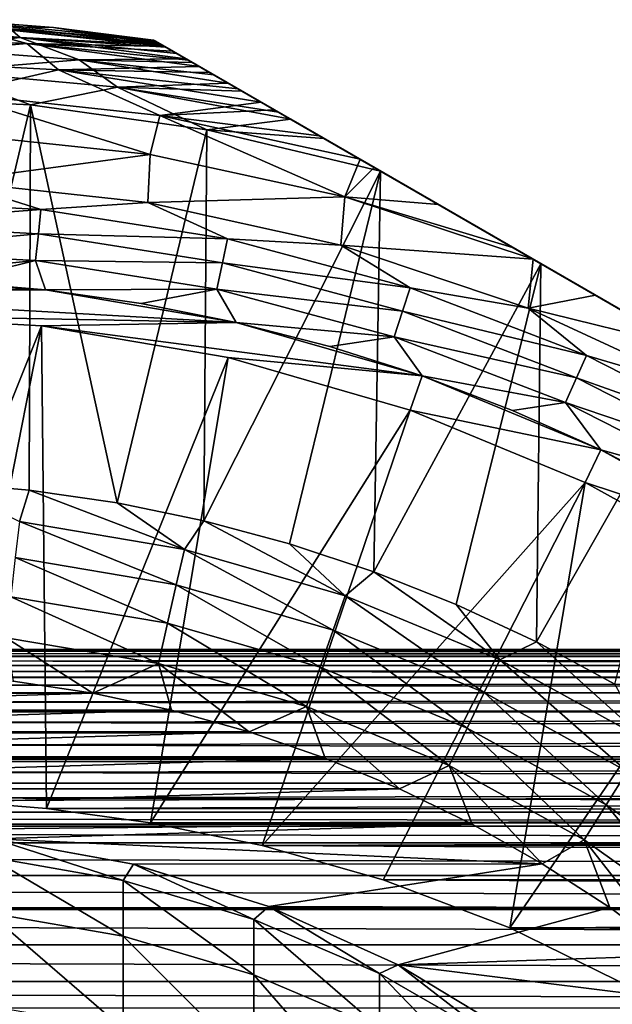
# Model space of a CAD drawing. Header units: metres. Extents: x -99 to 99, y -314 to 25.
# Tile 171 of 256: x 1.85 to 8.41, y 11.07 to 21.97. Entities that reach past the tile are written whole.
import ezdxf

# ---------------------------------------------------------------- set-up
doc = ezdxf.new("R2010")
doc.units = ezdxf.units.M
doc.layers.add('solid_K2442E1000C35', color=7, linetype='CONTINUOUS')

msp = doc.modelspace()

# ---------------------------------------------------------------- linework, layer by layer
at = {"layer": 'solid_K2442E1000C35'}
for points in [[(0, 21.963064, 109.726662), (0.000001, 21.853024, 110.18486), (1.856758, 21.774, 110.18486)], [(1.719445, 21.895655, 109.726662), (0, 21.963064, 109.726662), (1.856758, 21.774, 110.18486)], [(1.933383, 21.708168, 91.98468), (0, 21.794094, 91.98468), (1.159222, 21.917957, 92.823189)], [(1.115605, 21.971697, 93.669998), (3.335342, 21.745701, 109.257362), (3.335342, 21.745701, 93.669998)], [(2.22834, 21.886856, 109.257362), (3.335342, 21.745701, 109.257362), (1.115605, 21.971697, 93.669998)], [(1.159222, 21.917957, 92.823189), (1.115605, 21.971697, 93.669998), (3.335342, 21.745701, 93.669998)], [(1.115605, 21.971697, 109.257362), (2.22834, 21.886856, 109.257362), (1.115605, 21.971697, 93.669998)], [(1.719445, 21.895655, 109.726662), (2.22834, 21.886856, 109.257362), (1.115605, 21.971697, 109.257362)], [(1.159222, 21.917957, 92.823189), (3.335342, 21.745701, 93.669998), (3.35803, 21.732601, 93.305489)], [(1.159222, 21.917957, 92.823189), (3.35803, 21.732601, 93.305489), (3.427097, 21.692726, 92.939346)], [(1.159222, 21.917957, 92.823189), (3.427097, 21.692726, 92.939346), (3.458761, 21.674444, 92.823952)], [(1.933383, 21.708168, 91.98468), (1.159222, 21.917957, 92.823189), (3.458761, 21.674444, 92.823952)], [(1.856758, 21.774, 110.18486), (0.000001, 21.853024, 110.18486), (0.838935, 21.656347, 110.620171)], [(1.719445, 21.895655, 109.726662), (3.423477, 21.694815, 109.725441), (2.22834, 21.886856, 109.257362)], [(1.719445, 21.895655, 109.726662), (1.856758, 21.774, 110.18486), (3.423477, 21.694815, 109.725441)], [(2.22834, 21.886856, 109.257362), (3.423477, 21.694815, 109.725441), (3.393645, 21.71204, 109.638763)], [(2.22834, 21.886856, 109.257362), (3.393645, 21.71204, 109.638763), (3.349614, 21.737461, 109.446709)], [(2.22834, 21.886856, 109.257362), (3.349614, 21.737461, 109.446709), (3.335342, 21.745701, 109.257362)], [(0, 21.538799, 91.171173), (0, 21.794094, 91.98468), (1.933383, 21.708168, 91.98468)], [(2.282011, 21.41757, 91.171173), (0, 21.538799, 91.171173), (1.933383, 21.708168, 91.98468)], [(1.856758, 21.774, 110.18486), (0.838935, 21.656347, 110.620171), (2.511774, 21.526546, 110.620171)], [(1.856758, 21.774, 110.18486), (3.692585, 21.539446, 110.182915), (3.591561, 21.597773, 110.046455)], [(1.856758, 21.774, 110.18486), (2.511774, 21.526546, 110.620171), (3.692585, 21.539446, 110.182915)], [(1.856758, 21.774, 110.18486), (3.591561, 21.597773, 110.046455), (3.47182, 21.666904, 109.837929)], [(1.856758, 21.774, 110.18486), (3.47182, 21.666904, 109.837929), (3.423477, 21.694815, 109.725441)], [(1.933383, 21.708168, 91.98468), (3.458761, 21.674444, 92.823952), (3.546147, 21.623993, 92.568748)], [(1.933383, 21.708168, 91.98468), (3.546147, 21.623993, 92.568748), (3.720422, 21.523375, 92.193611)], [(1.933383, 21.708168, 91.98468), (3.720422, 21.523375, 92.193611), (3.842226, 21.453051, 91.985847)], [(2.282011, 21.41757, 91.171173), (1.933383, 21.708168, 91.98468), (3.842226, 21.453051, 91.985847)], [(3.335342, 21.745701, 109.257362), (17.164658, 13.761341, 109.257362), (17.164658, 13.761341, 93.669998)], [(3.335342, 21.745701, 109.257362), (3.349614, 21.737461, 109.446709), (17.164658, 13.761341, 109.257362)], [(3.335342, 21.745701, 93.669998), (3.335342, 21.745701, 109.257362), (17.164658, 13.761341, 93.669998)], [(17.14197, 13.77444, 93.305489), (3.335342, 21.745701, 93.669998), (17.164658, 13.761341, 93.669998)], [(17.14197, 13.77444, 93.305489), (3.35803, 21.732601, 93.305489), (3.335342, 21.745701, 93.669998)], [(3.349614, 21.737461, 109.446709), (17.150383, 13.769583, 109.446724), (17.164658, 13.761341, 109.257362)], [(3.349614, 21.737461, 109.446709), (3.393645, 21.71204, 109.638763), (17.150383, 13.769583, 109.446724)], [(17.072903, 13.814316, 92.939346), (3.427097, 21.692726, 92.939346), (3.35803, 21.732601, 93.305489)], [(17.14197, 13.77444, 93.305489), (17.072903, 13.814316, 92.939346), (3.35803, 21.732601, 93.305489)], [(3.393645, 21.71204, 109.638763), (17.106352, 13.795004, 109.638771), (17.150383, 13.769583, 109.446724)], [(3.393645, 21.71204, 109.638763), (3.423477, 21.694815, 109.725441), (17.106352, 13.795004, 109.638771)], [(3.423477, 21.694815, 109.725441), (17.076525, 13.812225, 109.725441), (17.106352, 13.795004, 109.638771)], [(3.423477, 21.694815, 109.725441), (3.47182, 21.666904, 109.837929), (17.076525, 13.812225, 109.725441)], [(17.041239, 13.832598, 92.823952), (3.458761, 21.674444, 92.823952), (3.427097, 21.692726, 92.939346)], [(17.072903, 13.814316, 92.939346), (17.041239, 13.832598, 92.823952), (3.427097, 21.692726, 92.939346)], [(2.511774, 21.526546, 110.620171), (0.838935, 21.656347, 110.620171), (0.981336, 21.403734, 111.021858)], [(16.953854, 13.88305, 92.568748), (3.546147, 21.623993, 92.568748), (3.458761, 21.674444, 92.823952)], [(17.041239, 13.832598, 92.823952), (16.953854, 13.88305, 92.568748), (3.458761, 21.674444, 92.823952)], [(3.47182, 21.666904, 109.837929), (17.028173, 13.84014, 109.837944), (17.076525, 13.812225, 109.725441)], [(3.47182, 21.666904, 109.837929), (3.591561, 21.597773, 110.046455), (17.028173, 13.84014, 109.837944)], [(16.779579, 13.983667, 92.193611), (3.720422, 21.523375, 92.193611), (3.546147, 21.623993, 92.568748)], [(16.953854, 13.88305, 92.568748), (16.779579, 13.983667, 92.193611), (3.546147, 21.623993, 92.568748)], [(3.591561, 21.597773, 110.046455), (16.908442, 13.909267, 110.046448), (17.028173, 13.84014, 109.837944)], [(3.591561, 21.597773, 110.046455), (3.692585, 21.539446, 110.182915), (16.908442, 13.909267, 110.046448)], [(1.139629, 21.155821, 90.394745), (0, 21.538799, 91.171173), (2.282011, 21.41757, 91.171173)], [(2.511774, 21.526546, 110.620171), (0.981336, 21.403734, 111.021858), (2.935784, 21.224138, 111.021858)], [(2.511774, 21.526546, 110.620171), (3.763792, 21.498335, 110.266121), (3.692585, 21.539446, 110.182915)], [(2.511774, 21.526546, 110.620171), (4.158151, 21.270651, 110.618904), (4.001058, 21.361349, 110.494965)], [(2.511774, 21.526546, 110.620171), (2.935784, 21.224138, 111.021858), (4.158151, 21.270651, 110.618904)], [(2.511774, 21.526546, 110.620171), (4.001058, 21.361349, 110.494965), (3.763792, 21.498335, 110.266121)], [(3.692585, 21.539446, 110.182915), (16.807413, 13.967597, 110.182915), (16.908442, 13.909267, 110.046448)], [(3.692585, 21.539446, 110.182915), (3.763792, 21.498335, 110.266121), (16.807413, 13.967597, 110.182915)], [(16.657774, 14.05399, 91.985847), (3.842226, 21.453051, 91.985847), (3.720422, 21.523375, 92.193611)], [(16.779579, 13.983667, 92.193611), (16.657774, 14.05399, 91.985847), (3.720422, 21.523375, 92.193611)], [(3.763792, 21.498335, 110.266121), (16.736227, 14.008696, 110.266098), (16.807413, 13.967597, 110.182915)], [(3.763792, 21.498335, 110.266121), (4.001058, 21.361349, 110.494965), (16.736227, 14.008696, 110.266098)], [(0.981336, 21.403734, 111.021858), (0.000001, 21.121321, 111.378677), (1.971577, 21.0291, 111.378677)], [(2.935784, 21.224138, 111.021858), (0.981336, 21.403734, 111.021858), (1.971577, 21.0291, 111.378677)], [(3.405696, 20.910973, 90.394745), (1.139629, 21.155821, 90.394745), (2.282011, 21.41757, 91.171173)], [(2.282011, 21.41757, 91.171173), (3.842226, 21.453051, 91.985847), (3.958447, 21.38595, 91.813126)], [(2.282011, 21.41757, 91.171173), (3.958447, 21.38595, 91.813126), (4.270464, 21.205807, 91.428726)], [(2.282011, 21.41757, 91.171173), (4.270464, 21.205807, 91.428726), (4.526311, 21.058094, 91.17173)], [(3.405696, 20.910973, 90.394745), (2.282011, 21.41757, 91.171173), (4.526311, 21.058094, 91.17173)], [(16.541553, 14.121091, 91.813126), (3.958447, 21.38595, 91.813126), (3.842226, 21.453051, 91.985847)], [(16.657774, 14.05399, 91.985847), (16.541553, 14.121091, 91.813126), (3.842226, 21.453051, 91.985847)], [(16.229536, 14.301234, 91.428726), (4.270464, 21.205807, 91.428726), (3.958447, 21.38595, 91.813126)], [(16.541553, 14.121091, 91.813126), (16.229536, 14.301234, 91.428726), (3.958447, 21.38595, 91.813126)], [(2.935784, 21.224138, 111.021858), (4.315278, 21.179934, 110.727539), (4.158151, 21.270651, 110.618904)], [(4.001058, 21.361349, 110.494965), (16.499012, 14.145652, 110.494904), (16.736227, 14.008696, 110.266098)], [(4.001058, 21.361349, 110.494965), (4.158151, 21.270651, 110.618904), (16.499012, 14.145652, 110.494904)], [(4.158151, 21.270651, 110.618904), (16.34185, 14.23639, 110.618904), (16.499012, 14.145652, 110.494904)], [(4.158151, 21.270651, 110.618904), (4.315278, 21.179934, 110.727539), (16.34185, 14.23639, 110.618904)], [(1.139629, 21.155821, 90.394745), (3.297019, 20.478699, 89.666901), (1.103165, 20.713051, 89.666901)], [(3.405696, 20.910973, 90.394745), (3.297019, 20.478699, 89.666901), (1.139629, 21.155821, 90.394745)], [(2.935784, 21.224138, 111.021858), (1.971577, 21.0291, 111.378677), (3.925935, 20.753246, 111.378677)], [(2.935784, 21.224138, 111.021858), (3.925935, 20.753246, 111.378677), (4.852823, 20.869581, 111.021637)], [(2.935784, 21.224138, 111.021858), (4.852823, 20.869581, 111.021637), (4.718243, 20.947283, 110.957008)], [(2.935784, 21.224138, 111.021858), (4.718243, 20.947283, 110.957008), (4.315278, 21.179934, 110.727539)], [(15.973689, 14.448948, 91.17173), (4.526311, 21.058094, 91.17173), (4.270464, 21.205807, 91.428726)], [(16.229536, 14.301234, 91.428726), (15.973689, 14.448948, 91.17173), (4.270464, 21.205807, 91.428726)], [(4.315278, 21.179934, 110.727539), (15.781925, 14.559662, 110.956917), (16.184853, 14.327032, 110.727455)], [(4.315278, 21.179934, 110.727539), (4.718243, 20.947283, 110.957008), (15.781925, 14.559662, 110.956917)], [(4.315278, 21.179934, 110.727539), (16.184853, 14.327032, 110.727455), (16.34185, 14.23639, 110.618904)], [(0.98141, 16.850124, 115.621323), (1.971577, 21.0291, 111.378677), (0.000001, 21.121321, 111.378677)], [(3.405696, 20.910973, 90.394745), (4.526311, 21.058094, 91.17173), (4.670228, 20.975004, 91.043793)], [(15.829772, 14.532038, 91.043793), (4.670228, 20.975004, 91.043793), (4.526311, 21.058094, 91.17173)], [(15.973689, 14.448948, 91.17173), (15.829772, 14.532038, 91.043793), (4.526311, 21.058094, 91.17173)], [(0.98141, 16.850124, 115.621323), (1.959499, 16.764551, 115.621323), (1.971577, 21.0291, 111.378677)], [(1.959499, 16.764551, 115.621323), (2.930956, 16.622253, 115.621323), (1.971577, 21.0291, 111.378677)], [(2.930956, 16.622253, 115.621323), (3.925935, 20.753246, 111.378677), (1.971577, 21.0291, 111.378677)], [(3.405696, 20.910973, 90.394745), (4.670228, 20.975004, 91.043793), (5.169458, 20.686773, 90.66642)], [(15.330545, 14.820267, 90.666428), (5.169458, 20.686773, 90.66642), (4.670228, 20.975004, 91.043793)], [(15.829772, 14.532038, 91.043793), (15.330545, 14.820267, 90.666428), (4.670228, 20.975004, 91.043793)], [(4.718243, 20.947283, 110.957008), (4.852823, 20.869581, 111.021637), (15.781925, 14.559662, 110.956917)], [(3.405696, 20.910973, 90.394745), (5.453569, 20.012648, 89.666901), (3.297019, 20.478699, 89.666901)], [(3.405696, 20.910973, 90.394745), (5.169458, 20.686773, 90.66642), (5.620513, 20.426357, 90.39283)], [(3.405696, 20.910973, 90.394745), (5.620513, 20.426357, 90.39283), (5.453569, 20.012648, 89.666901)], [(4.852823, 20.869581, 111.021637), (3.925935, 20.753246, 111.378677), (5.223302, 20.655685, 111.176468)], [(4.852823, 20.869581, 111.021637), (15.647182, 14.637456, 111.021629), (15.781925, 14.559662, 110.956917)], [(4.852823, 20.869581, 111.021637), (5.223302, 20.655685, 111.176468), (15.647182, 14.637456, 111.021629)], [(1.103165, 20.713051, 89.666901), (3.297019, 20.478699, 89.666901), (1.094347, 20.18405, 88.999084)], [(2.930956, 16.622253, 115.621323), (3.892497, 16.423712, 115.621323), (3.925935, 20.753246, 111.378677)], [(3.892497, 16.423712, 115.621323), (5.84601, 20.296165, 111.378677), (3.925935, 20.753246, 111.378677)], [(5.223302, 20.655685, 111.176468), (3.925935, 20.753246, 111.378677), (5.84601, 20.296165, 111.378677)], [(14.879487, 15.080685, 90.39283), (5.620513, 20.426357, 90.39283), (5.169458, 20.686773, 90.66642)], [(15.330545, 14.820267, 90.666428), (14.879487, 15.080685, 90.39283), (5.169458, 20.686773, 90.66642)], [(5.223302, 20.655685, 111.176468), (5.84601, 20.296165, 111.378677), (15.276843, 14.851272, 111.176414)], [(5.223302, 20.655685, 111.176468), (15.276843, 14.851272, 111.176414), (15.647182, 14.637456, 111.021629)], [(3.297019, 20.478699, 89.666901), (3.270212, 19.947411, 88.999084), (1.094347, 20.18405, 88.999084)], [(3.297019, 20.478699, 89.666901), (5.453569, 20.012648, 89.666901), (3.270212, 19.947411, 88.999084)], [(5.453569, 20.012648, 89.666901), (5.620513, 20.426357, 90.39283), (5.775291, 20.336994, 90.310524)], [(14.724716, 15.170042, 90.310532), (5.775291, 20.336994, 90.310524), (5.620513, 20.426357, 90.39283)], [(14.879487, 15.080685, 90.39283), (14.724716, 15.170042, 90.310532), (5.620513, 20.426357, 90.39283)], [(3.892497, 16.423712, 115.621323), (4.840866, 16.169596, 115.621323), (5.84601, 20.296165, 111.378677)], [(4.840866, 16.169596, 115.621323), (5.772856, 15.860768, 115.621323), (5.84601, 20.296165, 111.378677)], [(5.453569, 20.012648, 89.666901), (5.775291, 20.336994, 90.310524), (6.488951, 19.924963, 89.990509)], [(5.772856, 15.860768, 115.621323), (7.622365, 19.270586, 111.77668), (5.84601, 20.296165, 111.378677)], [(14.011063, 15.58207, 89.990517), (6.488951, 19.924963, 89.990509), (5.775291, 20.336994, 90.310524)], [(14.724716, 15.170042, 90.310532), (14.011063, 15.58207, 89.990517), (5.775291, 20.336994, 90.310524)], [(14.65399, 15.210876, 111.378677), (5.84601, 20.296165, 111.378677), (7.622365, 19.270586, 111.77668)], [(15.276843, 14.851272, 111.176414), (5.84601, 20.296165, 111.378677), (14.65399, 15.210876, 111.378677)], [(2.08865, 19.872181, 88.789017), (0, 19.981642, 88.789017), (1.094347, 20.18405, 88.999084)], [(2.08865, 19.872181, 88.789017), (1.094347, 20.18405, 88.999084), (3.270212, 19.947411, 88.999084)], [(0, 19.710186, 88.631287), (0, 19.981642, 88.789017), (2.08865, 19.872181, 88.789017)], [(4.154417, 19.544996, 88.789017), (2.08865, 19.872181, 88.789017), (3.270212, 19.947411, 88.999084)], [(5.453569, 20.012648, 89.666901), (5.407736, 19.476906, 88.999084), (3.270212, 19.947411, 88.999084)], [(4.154417, 19.544996, 88.789017), (3.270212, 19.947411, 88.999084), (5.407736, 19.476906, 88.999084)], [(5.453569, 20.012648, 89.666901), (7.536434, 19.320198, 89.660728), (5.407736, 19.476906, 88.999084)], [(5.453569, 20.012648, 89.666901), (6.488951, 19.924963, 89.990509), (7.309372, 19.451292, 89.720406)], [(5.453569, 20.012648, 89.666901), (7.309372, 19.451292, 89.720406), (7.536434, 19.320198, 89.660728)], [(2.060275, 19.602211, 88.631287), (0, 19.710186, 88.631287), (2.08865, 19.872181, 88.789017)], [(2.060275, 19.602211, 88.631287), (2.08865, 19.872181, 88.789017), (4.154417, 19.544996, 88.789017)], [(13.190656, 16.055733, 89.720413), (7.309372, 19.451292, 89.720406), (6.488951, 19.924963, 89.990509)], [(14.011063, 15.58207, 89.990517), (13.190656, 16.055733, 89.720413), (6.488951, 19.924963, 89.990509)], [(0, 19.411844, 88.533524), (0, 19.710186, 88.631287), (2.060275, 19.602211, 88.631287)], [(2.02909, 19.305504, 88.533524), (0, 19.411844, 88.533524), (2.060275, 19.602211, 88.631287)], [(2.02909, 19.305504, 88.533524), (2.060275, 19.602211, 88.631287), (4.097978, 19.27947, 88.631287)], [(4.097978, 19.27947, 88.631287), (2.060275, 19.602211, 88.631287), (4.154417, 19.544996, 88.789017)], [(4.097978, 19.27947, 88.631287), (4.154417, 19.544996, 88.789017), (6.174667, 19.003672, 88.789017)], [(6.174667, 19.003672, 88.789017), (4.154417, 19.544996, 88.789017), (5.407736, 19.476906, 88.999084)], [(0, 19.1, 88.5), (0, 19.411844, 88.533524), (2.02909, 19.305504, 88.533524)], [(7.48186, 18.778051, 88.999084), (5.407736, 19.476906, 88.999084), (7.536434, 19.320198, 89.660728)], [(6.174667, 19.003672, 88.789017), (5.407736, 19.476906, 88.999084), (7.48186, 18.778051, 88.999084)], [(12.963565, 16.186844, 89.660728), (7.536434, 19.320198, 89.660728), (7.309372, 19.451292, 89.720406)], [(13.190656, 16.055733, 89.720413), (12.963565, 16.186844, 89.660728), (7.309372, 19.451292, 89.720406)], [(1.070998, 19.06995, 88.5), (0, 19.1, 88.5), (2.02909, 19.305504, 88.533524)], [(2.138464, 18.97991, 88.5), (1.070998, 19.06995, 88.5), (2.02909, 19.305504, 88.533524)], [(4.035949, 18.987648, 88.533524), (2.02909, 19.305504, 88.533524), (4.097978, 19.27947, 88.631287)], [(2.138464, 18.97991, 88.5), (2.02909, 19.305504, 88.533524), (4.035949, 18.987648, 88.533524)], [(7.48186, 18.778051, 88.999084), (7.536434, 19.320198, 89.660728), (8.226579, 18.921743, 89.513992)], [(12.273463, 16.585274, 89.514), (8.226579, 18.921743, 89.513992), (7.536434, 19.320198, 89.660728)], [(12.963565, 16.186844, 89.660728), (12.273463, 16.585274, 89.514), (7.536434, 19.320198, 89.660728)], [(4.035949, 18.987648, 88.533524), (4.097978, 19.27947, 88.631287), (6.090782, 18.745501, 88.631287)], [(6.090782, 18.745501, 88.631287), (4.097978, 19.27947, 88.631287), (6.174667, 19.003672, 88.789017)], [(5.772856, 15.860768, 115.621323), (6.685311, 15.498272, 115.621323), (7.622365, 19.270586, 111.77668)], [(6.685311, 15.498272, 115.621323), (7.575146, 15.083335, 115.621323), (7.622365, 19.270586, 111.77668)], [(7.575146, 15.083335, 115.621323), (9.376345, 18.257925, 111.975197), (7.622365, 19.270586, 111.77668)], [(12.877635, 16.236456, 111.77668), (7.622365, 19.270586, 111.77668), (9.376345, 18.257925, 111.975197)], [(14.65399, 15.210876, 111.378677), (7.622365, 19.270586, 111.77668), (12.877635, 16.236456, 111.77668)], [(2.138327, 18.979927, 88.699997), (-2.138327, 18.979927, 88.699997), (0, 19.1, 88.699997)], [(2.138327, 18.979927, 88.699997), (0, 19.1, 88.699997), (1.070998, 19.06995, 88.5)], [(4.250114, 18.621132, 88.699997), (0, 18.699995, 88.699997), (-2.138327, 18.979927, 88.699997)], [(4.250114, 18.621132, 88.699997), (-2.138327, 18.979927, 88.699997), (2.138327, 18.979927, 88.699997)], [(2.138327, 18.979927, 88.699997), (1.070998, 19.06995, 88.5), (2.138464, 18.97991, 88.5)], [(2.138327, 18.979927, 88.699997), (2.138464, 18.97991, 88.5), (3.199485, 18.830116, 88.5)], [(2.138327, 18.979927, 88.699997), (3.199485, 18.830116, 88.5), (4.250056, 18.621145, 88.5)], [(4.250114, 18.621132, 88.699997), (2.138327, 18.979927, 88.699997), (4.250056, 18.621145, 88.5)], [(3.199485, 18.830116, 88.5), (2.138464, 18.97991, 88.5), (4.035949, 18.987648, 88.533524)], [(4.250056, 18.621145, 88.5), (3.199485, 18.830116, 88.5), (4.035949, 18.987648, 88.533524)], [(5.99859, 18.46176, 88.533524), (4.035949, 18.987648, 88.533524), (6.090782, 18.745501, 88.631287)], [(4.250056, 18.621145, 88.5), (4.035949, 18.987648, 88.533524), (5.99859, 18.46176, 88.533524)], [(6.090782, 18.745501, 88.631287), (6.174667, 19.003672, 88.789017), (8.127266, 18.254139, 88.789017)], [(8.127266, 18.254139, 88.789017), (6.174667, 19.003672, 88.789017), (7.48186, 18.778051, 88.999084)], [(7.48186, 18.778051, 88.999084), (8.226579, 18.921743, 89.513992), (9.217666, 18.349539, 89.384224)], [(11.282383, 17.157475, 89.384232), (9.217666, 18.349539, 89.384224), (8.226579, 18.921743, 89.513992)], [(12.273463, 16.585274, 89.514), (11.282383, 17.157475, 89.384232), (8.226579, 18.921743, 89.513992)], [(9.468265, 17.859043, 88.999084), (7.48186, 18.778051, 88.999084), (9.217666, 18.349539, 89.384224)], [(8.127266, 18.254139, 88.789017), (7.48186, 18.778051, 88.999084), (9.468265, 17.859043, 88.999084)], [(2.093931, 18.582396, 67.77269), (0.000076, 13.355863, 47.827953), (0, 18.700001, 67.77269)], [(0, 18.700001, 67.77269), (0, 18.699995, 88.699997), (2.093702, 18.582417, 88.699997)], [(2.093931, 18.582396, 67.77269), (0, 18.700001, 67.77269), (2.093702, 18.582417, 88.699997)], [(4.250114, 18.621132, 88.699997), (2.093702, 18.582417, 88.699997), (0, 18.699995, 88.699997)], [(5.99859, 18.46176, 88.533524), (6.090782, 18.745501, 88.631287), (8.016854, 18.006151, 88.631287)], [(8.016854, 18.006151, 88.631287), (6.090782, 18.745501, 88.631287), (8.127266, 18.254139, 88.789017)], [(2.093931, 18.582396, 67.77269), (1.059619, 13.328189, 47.881813), (0.000076, 13.355863, 47.827953)], [(2.093931, 18.582396, 67.77269), (2.149348, 13.24138, 48.047401), (1.059619, 13.328189, 47.881813)], [(6.3086, 18.02807, 88.699997), (2.093702, 18.582417, 88.699997), (4.250114, 18.621132, 88.699997)], [(2.093931, 18.582396, 67.77269), (2.093702, 18.582417, 88.699997), (4.161085, 18.231161, 88.699997)], [(6.3086, 18.02807, 88.699997), (4.161085, 18.231161, 88.699997), (2.093702, 18.582417, 88.699997)], [(4.161244, 18.231129, 67.77269), (2.149348, 13.24138, 48.047401), (2.093931, 18.582396, 67.77269)], [(4.161244, 18.231129, 67.77269), (2.093931, 18.582396, 67.77269), (4.161085, 18.231161, 88.699997)], [(5.287684, 18.353485, 88.5), (4.250056, 18.621145, 88.5), (5.99859, 18.46176, 88.533524)], [(4.250114, 18.621132, 88.699997), (4.250056, 18.621145, 88.5), (5.287684, 18.353485, 88.5)], [(4.250114, 18.621132, 88.699997), (5.287684, 18.353485, 88.5), (6.308229, 18.028208, 88.5)], [(6.3086, 18.02807, 88.699997), (4.250114, 18.621132, 88.699997), (6.308229, 18.028208, 88.5)], [(6.308229, 18.028208, 88.5), (5.287684, 18.353485, 88.5), (5.99859, 18.46176, 88.533524)], [(7.895508, 17.733601, 88.533524), (5.99859, 18.46176, 88.533524), (8.016854, 18.006151, 88.631287)], [(6.308229, 18.028208, 88.5), (5.99859, 18.46176, 88.533524), (7.895508, 17.733601, 88.533524)], [(4.161244, 18.231129, 67.77269), (3.299779, 13.082671, 48.33783), (2.149348, 13.24138, 48.047401)], [(6.176153, 17.65064, 67.77269), (3.299779, 13.082671, 48.33783), (4.161244, 18.231129, 67.77269)], [(4.161244, 18.231129, 67.77269), (4.161085, 18.231161, 88.699997), (6.17616, 17.650637, 88.699997)], [(6.3086, 18.02807, 88.699997), (6.17616, 17.650637, 88.699997), (4.161085, 18.231161, 88.699997)], [(6.176153, 17.65064, 67.77269), (4.161244, 18.231129, 67.77269), (6.17616, 17.650637, 88.699997)], [(7.575146, 15.083335, 115.621323), (8.439349, 14.61736, 115.621323), (9.376345, 18.257925, 111.975197)], [(8.016854, 18.006151, 88.631287), (8.127266, 18.254139, 88.789017), (9.990821, 17.304609, 88.789017)], [(9.990821, 17.304609, 88.789017), (8.127266, 18.254139, 88.789017), (9.468265, 17.859043, 88.999084)], [(8.287262, 17.208456, 88.699997), (6.17616, 17.650637, 88.699997), (6.3086, 18.02807, 88.699997)], [(7.309348, 17.646061, 88.5), (6.308229, 18.028208, 88.5), (7.895508, 17.733601, 88.533524)], [(6.3086, 18.02807, 88.699997), (6.308229, 18.028208, 88.5), (7.309348, 17.646061, 88.5)], [(6.3086, 18.02807, 88.699997), (7.309348, 17.646061, 88.5), (8.287098, 17.208546, 88.5)], [(8.287262, 17.208456, 88.699997), (6.3086, 18.02807, 88.699997), (8.287098, 17.208546, 88.5)], [(7.895508, 17.733601, 88.533524), (8.016854, 18.006151, 88.631287), (9.855093, 17.069521, 88.631287)], [(9.855093, 17.069521, 88.631287), (8.016854, 18.006151, 88.631287), (9.990821, 17.304609, 88.789017)], [(8.287098, 17.208546, 88.5), (7.309348, 17.646061, 88.5), (7.895508, 17.733601, 88.533524)], [(9.705922, 16.81115, 88.533524), (7.895508, 17.733601, 88.533524), (9.855093, 17.069521, 88.631287)], [(8.287098, 17.208546, 88.5), (7.895508, 17.733601, 88.533524), (9.705922, 16.81115, 88.533524)], [(6.176153, 17.65064, 67.77269), (4.536005, 12.830296, 48.770683), (3.299779, 13.082671, 48.33783)], [(8.113607, 16.848127, 67.77269), (4.536005, 12.830296, 48.770683), (6.176153, 17.65064, 67.77269)], [(6.176153, 17.65064, 67.77269), (6.17616, 17.650637, 88.699997), (8.113592, 16.848133, 88.699997)], [(8.113607, 16.848127, 67.77269), (6.176153, 17.65064, 67.77269), (8.113592, 16.848133, 88.699997)], [(8.287262, 17.208456, 88.699997), (8.113592, 16.848133, 88.699997), (6.17616, 17.650637, 88.699997)], [(10.161736, 16.172478, 88.699997), (8.113592, 16.848133, 88.699997), (8.287262, 17.208456, 88.699997)], [(9.239074, 16.716743, 88.5), (8.287098, 17.208546, 88.5), (9.705922, 16.81115, 88.533524)], [(8.287262, 17.208456, 88.699997), (8.287098, 17.208546, 88.5), (9.239074, 16.716743, 88.5)], [(10.161736, 16.172478, 88.699997), (8.287262, 17.208456, 88.699997), (9.239074, 16.716743, 88.5)], [(1.849733, 16.416836, 115.927048), (1.959499, 16.764551, 115.621323), (0.98141, 16.850124, 115.621323)], [(8.113607, 16.848127, 67.77269), (5.877516, 12.45022, 49.366123), (4.536005, 12.830296, 48.770683)], [(8.113607, 16.848127, 67.77269), (7.278995, 11.919494, 50.106354), (5.877516, 12.45022, 49.366123)], [(9.949106, 15.833675, 67.77269), (7.278995, 11.919494, 50.106354), (8.113607, 16.848127, 67.77269)], [(8.113607, 16.848127, 67.77269), (8.113592, 16.848133, 88.699997), (9.949018, 15.833732, 88.699997)], [(10.161736, 16.172478, 88.699997), (9.949018, 15.833732, 88.699997), (8.113592, 16.848133, 88.699997)], [(9.949106, 15.833675, 67.77269), (8.113607, 16.848127, 67.77269), (9.949018, 15.833732, 88.699997)], [(1.849733, 16.416836, 115.927048), (3.676205, 16.106506, 115.927048), (1.959499, 16.764551, 115.621323)], [(3.676205, 16.106506, 115.927048), (2.930956, 16.622253, 115.621323), (1.959499, 16.764551, 115.621323)], [(3.676205, 16.106506, 115.927048), (3.892497, 16.423712, 115.621323), (2.930956, 16.622253, 115.621323)], [(1.804745, 16.017559, 116.173233), (3.586795, 15.714776, 116.173233), (1.849733, 16.416836, 115.927048)], [(3.586795, 15.714776, 116.173233), (3.676205, 16.106506, 115.927048), (1.849733, 16.416836, 115.927048)], [(3.676205, 16.106506, 115.927048), (5.456446, 15.593628, 115.927048), (3.892497, 16.423712, 115.621323)], [(5.456446, 15.593628, 115.927048), (4.840866, 16.169596, 115.621323), (3.892497, 16.423712, 115.621323)], [(5.456446, 15.593628, 115.927048), (5.772856, 15.860768, 115.621323), (4.840866, 16.169596, 115.621323)], [(3.586795, 15.714776, 116.173233), (5.323739, 15.214372, 116.173233), (3.676205, 16.106506, 115.927048)], [(5.323739, 15.214372, 116.173233), (5.456446, 15.593628, 115.927048), (3.676205, 16.106506, 115.927048)], [(1.755996, 15.584899, 116.353462), (3.48991, 15.290296, 116.353462), (1.804745, 16.017559, 116.173233)], [(3.48991, 15.290296, 116.353462), (3.586795, 15.714776, 116.173233), (1.804745, 16.017559, 116.173233)], [(5.456446, 15.593628, 115.927048), (7.16807, 14.88465, 115.927048), (5.772856, 15.860768, 115.621323)], [(7.16807, 14.88465, 115.927048), (6.685311, 15.498272, 115.621323), (5.772856, 15.860768, 115.621323)], [(9.949106, 15.833675, 67.77269), (8.653919, 11.242081, 50.930538), (7.278995, 11.919494, 50.106354)], [(3.48991, 15.290296, 116.353462), (5.179936, 14.803408, 116.353462), (3.586795, 15.714776, 116.173233)], [(5.179936, 14.803408, 116.353462), (5.323739, 15.214372, 116.173233), (3.586795, 15.714776, 116.173233)], [(5.323739, 15.214372, 116.173233), (6.993733, 14.522637, 116.173233), (5.456446, 15.593628, 115.927048)], [(6.993733, 14.522637, 116.173233), (7.16807, 14.88465, 115.927048), (5.456446, 15.593628, 115.927048)], [(1.704689, 15.129533, 116.463287), (3.38794, 14.843537, 116.463287), (1.755996, 15.584899, 116.353462)], [(3.38794, 14.843537, 116.463287), (3.48991, 15.290296, 116.353462), (1.755996, 15.584899, 116.353462)], [(7.16807, 14.88465, 115.927048), (7.575146, 15.083335, 115.621323), (6.685311, 15.498272, 115.621323)], [(3.38794, 14.843537, 116.463287), (5.028587, 14.370875, 116.463287), (3.48991, 15.290296, 116.353462)], [(5.028587, 14.370875, 116.463287), (5.179936, 14.803408, 116.353462), (3.48991, 15.290296, 116.353462)], [(5.179936, 14.803408, 116.353462), (6.804821, 14.130358, 116.353462), (5.323739, 15.214372, 116.173233)], [(6.804821, 14.130358, 116.353462), (6.993733, 14.522637, 116.173233), (5.323739, 15.214372, 116.173233)], [(1.704689, 15.129533, 116.463287), (1.779562, 14.649669, 116.5), (2.661209, 14.515426, 116.5)], [(1.704689, 15.129533, 116.463287), (2.661209, 14.515426, 116.5), (3.38794, 14.843537, 116.463287)], [(7.16807, 14.88465, 115.927048), (8.789551, 13.988489, 115.927048), (7.575146, 15.083335, 115.621323)], [(8.789551, 13.988489, 115.927048), (8.439349, 14.61736, 115.621323), (7.575146, 15.083335, 115.621323)], [(-76.5, 15, 41), (-75.445061, 14.980345, 41.767639), (76.5, 15, 41)], [(75.445061, 14.980345, 40.232365), (-76.5, 15, 41), (76.5, 15, 41)], [(-75.445068, 14.980345, 40.232365), (-76.5, 15, 41), (75.445061, 14.980345, 40.232365)], [(-75.445068, 14.980345, 40.232365), (75.445061, 14.980345, 40.232365), (74.440598, 14.92485, 39.500381)], [(-74.440598, 14.92485, 39.500381), (-75.445068, 14.980345, 40.232365), (74.440598, 14.92485, 39.500381)], [(-75.445061, 14.980345, 41.767639), (75.445061, 14.980345, 41.767639), (76.5, 15, 41)], [(-75.445061, 14.980345, 41.767639), (-74.440727, 14.924859, 42.499531), (75.445061, 14.980345, 41.767639)], [(-74.440727, 14.924859, 42.499531), (74.440727, 14.924859, 42.499527), (75.445061, 14.980345, 41.767639)], [(-74.440727, 14.924859, 42.499531), (-74.398483, 14.921737, 42.530289), (74.440727, 14.924859, 42.499527)], [(-74.440598, 14.92485, 39.500381), (74.440598, 14.92485, 39.500381), (74.398499, 14.921738, 39.469719)], [(-74.398499, 14.921738, 39.469723), (-74.440598, 14.92485, 39.500381), (74.398499, 14.921738, 39.469719)], [(-74.398499, 14.921738, 39.469723), (74.398499, 14.921738, 39.469719), (73.360504, 14.824795, 38.714069)], [(-73.360504, 14.824795, 38.714073), (-74.398499, 14.921738, 39.469723), (73.360504, 14.824795, 38.714069)], [(-74.398483, 14.921737, 42.530289), (74.398491, 14.921737, 42.530285), (74.440727, 14.924859, 42.499527)], [(-74.398483, 14.921737, 42.530289), (-73.360489, 14.824792, 43.285942), (74.398491, 14.921737, 42.530285)], [(-73.360504, 14.824795, 38.714073), (73.360504, 14.824795, 38.714069), (72.370422, 14.695506, 37.992992)], [(-72.370422, 14.695506, 37.992992), (-73.360504, 14.824795, 38.714073), (72.370422, 14.695506, 37.992992)], [(-73.360489, 14.824792, 43.285942), (73.360489, 14.824793, 43.285942), (74.398491, 14.921737, 42.530285)], [(-73.360489, 14.824792, 43.285942), (-72.370537, 14.695523, 44.006927), (73.360489, 14.824793, 43.285942)], [(-72.370537, 14.695523, 44.006927), (72.370537, 14.695523, 44.006927), (73.360489, 14.824793, 43.285942)], [(3.38794, 14.843537, 116.463287), (2.661209, 14.515426, 116.5), (3.533132, 14.328175, 116.5)], [(3.38794, 14.843537, 116.463287), (3.533132, 14.328175, 116.5), (4.392149, 14.088599, 116.5)], [(3.38794, 14.843537, 116.463287), (4.392149, 14.088599, 116.5), (5.028587, 14.370875, 116.463287)], [(6.993733, 14.522637, 116.173233), (8.575778, 13.648272, 116.173233), (7.16807, 14.88465, 115.927048)], [(8.575778, 13.648272, 116.173233), (8.789551, 13.988489, 115.927048), (7.16807, 14.88465, 115.927048)], [(5.028587, 14.370875, 116.463287), (6.605996, 13.717491, 116.463287), (5.179936, 14.803408, 116.353462)], [(6.605996, 13.717491, 116.463287), (6.804821, 14.130358, 116.353462), (5.179936, 14.803408, 116.353462)], [(-72.370537, 14.695523, 44.006927), (-72.337395, 14.690567, 44.031044), (72.370537, 14.695523, 44.006927)], [(-72.370422, 14.695506, 37.992992), (72.370422, 14.695506, 37.992992), (72.337418, 14.690571, 37.968971)], [(-72.337418, 14.690571, 37.968975), (-72.370422, 14.695506, 37.992992), (72.337418, 14.690571, 37.968971)], [(-72.337418, 14.690571, 37.968975), (72.337418, 14.690571, 37.968971), (71.332458, 14.520377, 37.237202)], [(-71.332458, 14.520377, 37.237202), (-72.337418, 14.690571, 37.968975), (71.332458, 14.520377, 37.237202)], [(-72.337395, 14.690567, 44.031044), (72.337395, 14.690567, 44.031044), (72.370537, 14.695523, 44.006927)], [(-72.337395, 14.690567, 44.031044), (-71.332428, 14.520371, 44.762821), (72.337395, 14.690567, 44.031044)], [(-71.332428, 14.520371, 44.762821), (71.332436, 14.520371, 44.762817), (72.337395, 14.690567, 44.031044)], [(2.661209, 14.515426, 116.5), (1.779562, 14.649669, 116.5), (-2.661205, 14.515427, 116.5)], [(-71.332458, 14.520377, 37.237202), (71.332458, 14.520377, 37.237202), (70.349258, 14.315803, 36.521408)], [(-70.349266, 14.315804, 36.521412), (-71.332458, 14.520377, 37.237202), (70.349258, 14.315803, 36.521408)], [(-71.332428, 14.520371, 44.762821), (-70.349228, 14.315795, 45.478615), (71.332436, 14.520371, 44.762817)], [(-70.349228, 14.315795, 45.478615), (70.349228, 14.315796, 45.478615), (71.332436, 14.520371, 44.762817)], [(2.661209, 14.515426, 116.5), (-2.661205, 14.515427, 116.5), (-3.533128, 14.328176, 116.5)], [(3.533132, 14.328175, 116.5), (2.661209, 14.515426, 116.5), (-3.533128, 14.328176, 116.5)], [(6.804821, 14.130358, 116.353462), (8.344132, 13.279611, 116.353462), (6.993733, 14.522637, 116.173233)], [(8.344132, 13.279611, 116.353462), (8.575778, 13.648272, 116.173233), (6.993733, 14.522637, 116.173233)], [(-70.349266, 14.315804, 36.521412), (70.349258, 14.315803, 36.521408), (70.321342, 14.309428, 36.501083)], [(-70.321342, 14.309428, 36.501083), (-70.349266, 14.315804, 36.521412), (70.321342, 14.309428, 36.501083)], [(-70.349228, 14.315795, 45.478615), (-70.321442, 14.309451, 45.498844), (70.349228, 14.315796, 45.478615)], [(-70.321442, 14.309451, 45.498844), (70.321442, 14.309451, 45.498844), (70.349228, 14.315796, 45.478615)], [(-70.321442, 14.309451, 45.498844), (-69.393562, 14.079169, 46.174648), (70.321442, 14.309451, 45.498844)], [(-70.321342, 14.309428, 36.501083), (70.321342, 14.309428, 36.501083), (69.393593, 14.079179, 35.825378)], [(-69.3936, 14.07918, 35.825382), (-70.321342, 14.309428, 36.501083), (69.393593, 14.079179, 35.825378)], [(-69.393562, 14.079169, 46.174648), (69.393562, 14.07917, 46.174644), (70.321442, 14.309451, 45.498844)], [(3.533132, 14.328175, 116.5), (-3.533128, 14.328176, 116.5), (-4.392145, 14.0886, 116.5)], [(4.392149, 14.088599, 116.5), (3.533132, 14.328175, 116.5), (-4.392145, 14.0886, 116.5)], [(5.028587, 14.370875, 116.463287), (4.392149, 14.088599, 116.5), (5.235124, 13.797574, 116.5)], [(5.028587, 14.370875, 116.463287), (5.235124, 13.797574, 116.5), (6.058979, 13.456163, 116.5)], [(5.028587, 14.370875, 116.463287), (6.058979, 13.456163, 116.5), (6.605996, 13.717491, 116.463287)], [(-69.3936, 14.07918, 35.825382), (69.393593, 14.079179, 35.825378), (68.467392, 13.812672, 35.151062)], [(-68.467392, 13.812674, 35.151062), (-69.3936, 14.07918, 35.825382), (68.467392, 13.812672, 35.151062)], [(-69.393562, 14.079169, 46.174648), (-68.467354, 13.812661, 46.848965), (69.393562, 14.07917, 46.174644)], [(-68.467354, 13.812661, 46.848965), (68.467354, 13.812662, 46.848961), (69.393562, 14.07917, 46.174644)], [(4.392149, 14.088599, 116.5), (-4.392145, 14.0886, 116.5), (-5.23512, 13.797576, 116.5)], [(5.235124, 13.797574, 116.5), (4.392149, 14.088599, 116.5), (-5.23512, 13.797576, 116.5)], [(6.605996, 13.717491, 116.463287), (8.10033, 12.891602, 116.463287), (6.804821, 14.130358, 116.353462)], [(8.10033, 12.891602, 116.463287), (8.344132, 13.279611, 116.353462), (6.804821, 14.130358, 116.353462)], [(-68.467392, 13.812674, 35.151062), (68.467392, 13.812672, 35.151062), (68.302666, 13.761244, 35.031067)], [(-68.302666, 13.761243, 35.031067), (-68.467392, 13.812674, 35.151062), (68.302666, 13.761244, 35.031067)], [(-68.467354, 13.812661, 46.848965), (-68.30275, 13.761271, 46.968872), (68.467354, 13.812662, 46.848961)], [(-68.30275, 13.761271, 46.968872), (68.30275, 13.761271, 46.968872), (68.467354, 13.812662, 46.848961)], [(-68.30275, 13.761271, 46.968872), (-67.57444, 13.518928, 47.499123), (68.30275, 13.761271, 46.968872)], [(-68.302666, 13.761243, 35.031067), (68.302666, 13.761244, 35.031067), (67.574478, 13.518941, 34.500904)], [(-67.574478, 13.518943, 34.500908), (-68.302666, 13.761243, 35.031067), (67.574478, 13.518941, 34.500904)], [(-67.57444, 13.518928, 47.499123), (67.57444, 13.518929, 47.499119), (68.30275, 13.761271, 46.968872)], [(5.235124, 13.797574, 116.5), (-5.23512, 13.797576, 116.5), (-6.058975, 13.456165, 116.5)], [(6.058979, 13.456163, 116.5), (5.235124, 13.797574, 116.5), (-6.058975, 13.456165, 116.5)], [(6.605996, 13.717491, 116.463287), (6.058979, 13.456163, 116.5), (6.860704, 13.065614, 116.5)], [(6.605996, 13.717491, 116.463287), (6.860704, 13.065614, 116.5), (7.63737, 12.627356, 116.5)], [(6.605996, 13.717491, 116.463287), (7.63737, 12.627356, 116.5), (8.10033, 12.891602, 116.463287)], [(8.344132, 13.279611, 116.353462), (9.778511, 12.261865, 116.353462), (8.575778, 13.648272, 116.173233)], [(-67.574478, 13.518943, 34.500908), (67.574478, 13.518941, 34.500904), (66.716614, 13.200458, 33.876244)], [(-66.716621, 13.200459, 33.876247), (-67.574478, 13.518943, 34.500908), (66.716614, 13.200458, 33.876244)], [(0.000076, 13.355863, 47.827953), (67.57444, 13.518929, 47.499119), (-67.57444, 13.518928, 47.499123)], [(0.000076, 13.355863, 47.827953), (1.059619, 13.328189, 47.881813), (67.57444, 13.518929, 47.499119)], [(1.059619, 13.328189, 47.881813), (2.149348, 13.24138, 48.047401), (67.57444, 13.518929, 47.499119)], [(2.149348, 13.24138, 48.047401), (66.716583, 13.200443, 48.123783), (67.57444, 13.518929, 47.499119)], [(6.058979, 13.456163, 116.5), (-6.058975, 13.456165, 116.5), (-6.860701, 13.065617, 116.5)], [(6.860704, 13.065614, 116.5), (6.058979, 13.456163, 116.5), (-6.860701, 13.065617, 116.5)], [(-66.716621, 13.200459, 33.876247), (66.716614, 13.200458, 33.876244), (66.325417, 13.042691, 33.591343)], [(-66.325417, 13.042691, 33.591343), (-66.716621, 13.200459, 33.876247), (66.325417, 13.042691, 33.591343)], [(2.149348, 13.24138, 48.047401), (3.299779, 13.082671, 48.33783), (66.716583, 13.200443, 48.123783)], [(3.299779, 13.082671, 48.33783), (66.325485, 13.04272, 48.408607), (66.716583, 13.200443, 48.123783)], [(8.10033, 12.891602, 116.463287), (9.492798, 11.903592, 116.463287), (8.344132, 13.279611, 116.353462)], [(9.492798, 11.903592, 116.463287), (9.778511, 12.261865, 116.353462), (8.344132, 13.279611, 116.353462)], [(3.299779, 13.082671, 48.33783), (4.536005, 12.830296, 48.770683), (66.325485, 13.04272, 48.408607)], [(-66.325417, 13.042691, 33.591343), (66.325417, 13.042691, 33.591343), (65.895241, 12.859712, 33.278095)], [(-65.895248, 12.859714, 33.278099), (-66.325417, 13.042691, 33.591343), (65.895241, 12.859712, 33.278095)], [(0, 13, 116.5), (6.860704, 13.065614, 116.5), (-6.860701, 13.065617, 116.5)], [(1.566944, 12.905218, 116.5), (6.860704, 13.065614, 116.5), (0, 13, 116.5)], [(1.566944, 12.905218, 116.5), (7.63737, 12.627356, 116.5), (6.860704, 13.065614, 116.5)], [(4.536005, 12.830296, 48.770683), (65.89521, 12.859695, 48.721931), (66.325485, 13.04272, 48.408607)], [(1.566977, 12.905215, 140.5), (1.509208, 12.70507, 145.392441), (2.998006, 12.443494, 145.37027)], [(1.566944, 12.905218, 116.5), (3.111097, 12.622243, 116.5), (7.63737, 12.627356, 116.5)], [(3.111104, 12.622244, 140.5), (3.111097, 12.622243, 116.5), (1.566944, 12.905218, 116.5)], [(3.111104, 12.622244, 140.5), (1.566944, 12.905218, 116.5), (1.566977, 12.905215, 140.5)], [(3.111104, 12.622244, 140.5), (1.566977, 12.905215, 140.5), (2.998006, 12.443494, 145.37027)], [(8.10033, 12.891602, 116.463287), (7.63737, 12.627356, 116.5), (8.386145, 12.142985, 116.5)], [(8.10033, 12.891602, 116.463287), (8.386145, 12.142985, 116.5), (9.1043, 11.614268, 116.5)], [(8.10033, 12.891602, 116.463287), (9.1043, 11.614268, 116.5), (9.492798, 11.903592, 116.463287)], [(-65.895248, 12.859714, 33.278099), (65.895241, 12.859712, 33.278095), (65.111824, 12.499469, 32.707638)], [(-65.111832, 12.499472, 32.707642), (-65.895248, 12.859714, 33.278099), (65.111824, 12.499469, 32.707638)], [(4.536005, 12.830296, 48.770683), (65.111786, 12.499451, 49.292389), (65.89521, 12.859695, 48.721931)], [(4.536005, 12.830296, 48.770683), (5.877516, 12.45022, 49.366123), (65.111786, 12.499451, 49.292389)], [(2.998006, 11.825876, 150.210526), (2.998006, 12.443494, 145.37027), (1.509208, 12.70507, 145.392441)], [(1.509208, 12.084641, 150.254745), (2.998006, 11.825876, 150.210526), (1.509208, 12.70507, 145.392441)], [(3.111104, 12.622244, 140.5), (2.998006, 12.443494, 145.37027), (4.446262, 12.011464, 145.333633)], [(3.111097, 12.622243, 116.5), (4.609889, 12.155199, 116.5), (7.63737, 12.627356, 116.5)], [(4.609864, 12.155211, 140.5), (3.111097, 12.622243, 116.5), (3.111104, 12.622244, 140.5)], [(4.609864, 12.155211, 140.5), (4.609889, 12.155199, 116.5), (3.111097, 12.622243, 116.5)], [(4.609864, 12.155211, 140.5), (3.111104, 12.622244, 140.5), (4.446262, 12.011464, 145.333633)], [(4.609889, 12.155199, 116.5), (8.386145, 12.142985, 116.5), (7.63737, 12.627356, 116.5)], [(-65.111832, 12.499472, 32.707642), (65.111824, 12.499469, 32.707638), (64.40461, 12.142194, 32.19278)], [(-64.40461, 12.142194, 32.19278), (-65.111832, 12.499472, 32.707642), (64.40461, 12.142194, 32.19278)], [(4.446262, 11.398493, 150.137482), (4.446262, 12.011464, 145.333633), (2.998006, 12.443494, 145.37027)], [(2.998006, 11.825876, 150.210526), (4.446262, 11.398493, 150.137482), (2.998006, 12.443494, 145.37027)], [(5.877516, 12.45022, 49.366123), (64.404663, 12.142223, 49.807178), (65.111786, 12.499451, 49.292389)], [(5.877516, 12.45022, 49.366123), (7.278995, 11.919494, 50.106354), (64.404663, 12.142223, 49.807178)], [(-64.40461, 12.142194, 32.19278), (64.40461, 12.142194, 32.19278), (64.366684, 12.122118, 32.165169)], [(-64.366692, 12.12212, 32.165173), (-64.40461, 12.142194, 32.19278), (64.366684, 12.122118, 32.165169)], [(-64.366692, 12.12212, 32.165173), (64.366684, 12.122118, 32.165169), (63.660503, 11.730062, 31.650902)], [(-63.660507, 11.730065, 31.650906), (-64.366692, 12.12212, 32.165173), (63.660503, 11.730062, 31.650902)], [(4.609864, 12.155211, 140.5), (4.446262, 12.011464, 145.333633), (5.834389, 11.414825, 145.283051)], [(6.041401, 11.510928, 140.5), (4.609889, 12.155199, 116.5), (4.609864, 12.155211, 140.5)], [(6.041401, 11.510928, 140.5), (4.609864, 12.155211, 140.5), (5.834389, 11.414825, 145.283051)], [(4.609889, 12.155199, 116.5), (6.04142, 11.510919, 116.5), (8.386145, 12.142985, 116.5)], [(6.041401, 11.510928, 140.5), (6.04142, 11.510919, 116.5), (4.609889, 12.155199, 116.5)], [(6.04142, 11.510919, 116.5), (9.1043, 11.614268, 116.5), (8.386145, 12.142985, 116.5)], [(7.278995, 11.919494, 50.106354), (64.366646, 12.122096, 49.834862), (64.404663, 12.142223, 49.807178)], [(7.278995, 11.919494, 50.106354), (63.660461, 11.730039, 50.349129), (64.366646, 12.122096, 49.834862)], [(2.998006, 10.801157, 154.981201), (2.998006, 11.825876, 150.210526), (1.509208, 12.084641, 150.254745)], [(1.509208, 11.055255, 155.04715), (2.998006, 10.801157, 154.981201), (1.509208, 12.084641, 150.254745)], [(5.834389, 10.808269, 150.036636), (5.834389, 11.414825, 145.283051), (4.446262, 12.011464, 145.333633)], [(4.446262, 11.398493, 150.137482), (5.834389, 10.808269, 150.036636), (4.446262, 12.011464, 145.333633)], [(7.278995, 11.919494, 50.106354), (8.653919, 11.242081, 50.930538), (63.660461, 11.730039, 50.349129)], [(4.446262, 10.38148, 154.872299), (4.446262, 11.398493, 150.137482), (2.998006, 11.825876, 150.210526)], [(2.998006, 10.801157, 154.981201), (4.446262, 10.38148, 154.872299), (2.998006, 11.825876, 150.210526)], [(-63.660507, 11.730065, 31.650906), (63.660503, 11.730062, 31.650902), (62.993046, 11.325668, 31.164898)], [(-62.993053, 11.325672, 31.164902), (-63.660507, 11.730065, 31.650906), (62.993046, 11.325668, 31.164898)], [(6.04142, 11.510919, 116.5), (9.789215, 11.043132, 116.5), (9.1043, 11.614268, 116.5)], [(6.041401, 11.510928, 140.5), (5.834389, 11.414825, 145.283051), (7.143617, 10.661645, 145.219193)], [(7.384842, 10.698791, 140.5), (6.04142, 11.510919, 116.5), (6.041401, 11.510928, 140.5)], [(7.384842, 10.698791, 140.5), (6.041401, 11.510928, 140.5), (7.143617, 10.661645, 145.219193)], [(6.04142, 11.510919, 116.5), (7.384816, 10.698808, 116.5), (9.789215, 11.043132, 116.5)], [(7.384842, 10.698791, 140.5), (7.384816, 10.698808, 116.5), (6.04142, 11.510919, 116.5)], [(5.834389, 9.801899, 154.721878), (5.834389, 10.808269, 150.036636), (4.446262, 11.398493, 150.137482)], [(4.446262, 10.38148, 154.872299), (5.834389, 9.801899, 154.721878), (4.446262, 11.398493, 150.137482)], [(7.143617, 10.063186, 149.909302), (7.143617, 10.661645, 145.219193), (5.834389, 11.414825, 145.283051)], [(5.834389, 10.808269, 150.036636), (7.143617, 10.063186, 149.909302), (5.834389, 11.414825, 145.283051)], [(-62.993053, 11.325672, 31.164902), (62.993046, 11.325668, 31.164898), (62.540588, 11.030872, 30.835363)], [(-62.540588, 11.030872, 30.835361), (-62.993053, 11.325672, 31.164902), (62.540588, 11.030872, 30.835363)]]:
    msp.add_3dface(points, dxfattribs=at)

doc.saveas('drawing.dxf')
